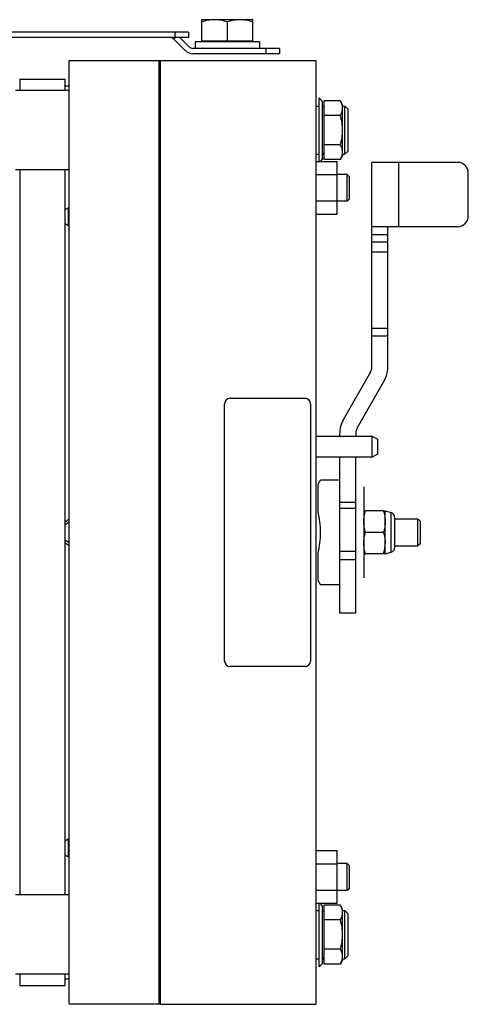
# Model space of a CAD drawing. Extents: x -1404 to 1181, y 8 to 1628.
# Tile 36 of 75: x -380 to -213, y 677 to 1044. Entities that reach past the tile are written whole.
import ezdxf

# ---------------------------------------------------------------- set-up
doc = ezdxf.new("R2010")
doc.units = 0
doc.header["$LTSCALE"] = 65.395
doc.layers.add('SG48_1', color=7, linetype='CONTINUOUS')

msp = doc.modelspace()

# ---------------------------------------------------------------- linework, layer by layer
at = {"layer": 'SG48_1', "color": 6, "linetype": 'CONTINUOUS'}
for p, q in [((-292.93, 1043.72), (-311.93, 1043.72)), ((-311.93, 1035.72), (-311.93, 1043.72)), ((-302.43, 1035.72), (-302.43, 1042.87)), ((-292.93, 1035.72), (-292.93, 1043.72)), ((-316.91, 1039.03), (-389.41, 1039.03)), ((-316.91, 1037.03), (-389.41, 1037.03)), ((-318.1, 1032.19), (-322.35, 1036.45)), ((-320.11, 1037.03), (-316.68, 1033.61)), ((-316.91, 1039.03), (-316.91, 1037.03)), ((-290.43, 1035.52), (-314.43, 1035.52)), ((-314.43, 1035.52), (-314.43, 1033.02)), ((-290.43, 1035.52), (-290.43, 1033.02)), ((-282.93, 1033.02), (-315.27, 1033.02)), ((-282.93, 1033.02), (-282.93, 1031.02)), ((-361.38, 1028.52), (-269.43, 1028.52)), ((-361.38, 676.52), (-361.38, 1028.52)), ((-327.88, 676.52), (-327.88, 1028.52)), ((-327.43, 1028.52), (-327.43, 676.52)), ((-269.43, 1028.52), (-269.43, 676.52)), ((-379.88, 1021.52), (-362.88, 1021.52)), ((-379.88, 1021.52), (-379.88, 1017.32)), ((-362.88, 1017.32), (-362.88, 1021.52)), ((-361.38, 1017.32), (-381.41, 1017.32)), ((-327.88, 1018.52), (-327.43, 1018.52)), ((-266.93, 1013.27), (-268.18, 1014.52)), ((-260.27, 1013.49), (-266.33, 1013.49)), ((-259.43, 1012.02), (-260.27, 1013.49)), ((-269.43, 1011.52), (-268.18, 1011.52)), ((-266.93, 991.77), (-266.93, 1013.27)), ((-266.93, 1011.52), (-266.33, 1011.52)), ((-266.33, 1011.22), (-266.93, 1011.22)), ((-259.43, 993.02), (-259.43, 1012.02)), ((-259.43, 1011.52), (-258.63, 1011.52)), ((-257.43, 1010.32), (-258.63, 1011.52)), ((-258.63, 993.52), (-258.63, 1011.52)), ((-257.43, 994.72), (-257.43, 1010.32)), ((-260.27, 1008.01), (-266.33, 1008.01)), ((-260.27, 997.04), (-266.33, 997.04)), ((-269.43, 993.52), (-268.18, 993.52)), ((-266.93, 991.77), (-267.86, 990.84)), ((-266.33, 993.82), (-266.93, 993.82)), ((-266.93, 993.52), (-266.33, 993.52)), ((-260.27, 991.55), (-266.33, 991.55)), ((-259.43, 993.02), (-260.27, 991.55)), ((-259.43, 993.52), (-258.63, 993.52)), ((-257.43, 994.72), (-258.63, 993.52)), ((-269.43, 990.84), (-261.43, 990.84)), ((-261.43, 971.21), (-261.43, 990.84)), ((-216.56, 990.52), (-248.56, 990.52)), ((-248.56, 914.25), (-248.56, 990.52)), ((-361.38, 987.72), (-381.41, 987.72)), ((-379.88, 987.72), (-379.88, 717.32)), ((-362.88, 717.32), (-362.88, 987.72)), ((-269.43, 985.93), (-261.43, 985.93)), ((-257.78, 986.02), (-261.43, 986.02)), ((-256.88, 985.12), (-257.78, 986.02)), ((-257.78, 976.02), (-257.78, 986.02)), ((-256.88, 976.92), (-256.88, 985.12)), ((-212.56, 970.52), (-212.56, 986.52)), ((-256.88, 976.92), (-257.78, 976.02)), ((-269.43, 976.12), (-261.43, 976.12)), ((-257.78, 976.02), (-261.43, 976.02)), ((-269.43, 971.21), (-261.43, 971.21)), ((-216.56, 966.52), (-248.56, 966.52)), ((-242.56, 914.25), (-242.56, 966.52)), ((-259.09, 894.68), (-249.23, 911.75)), ((-253.89, 891.68), (-244.04, 908.75)), ((-260.56, 889.18), (-260.56, 888.46)), ((-254.56, 889.18), (-254.56, 888.46)), ((-248.43, 880.52), (-248.43, 888.46)), ((-246.43, 881.68), (-248.43, 880.52)), ((-248.43, 880.52), (-269.43, 880.52)), ((-260.56, 880.52), (-260.56, 822.52)), ((-254.56, 822.52), (-254.56, 880.52)), ((-260.56, 872.02), (-267.68, 872.02)), ((-244.28, 860.52), (-250.85, 860.52)), ((-243.56, 860.52), (-241.3, 859.92)), ((-240.06, 857.52), (-231.33, 857.52)), ((-230.43, 856.62), (-231.33, 857.52)), ((-231.33, 847.52), (-231.33, 857.52)), ((-230.43, 848.42), (-230.43, 856.62)), ((-244.28, 852.52), (-250.85, 852.52)), ((-243.56, 844.52), (-243.56, 848.52)), ((-230.43, 848.42), (-231.33, 847.52)), ((-243.56, 844.52), (-241.3, 845.13)), ((-240.06, 847.52), (-231.33, 847.52)), ((-243.56, 844.52), (-250.85, 844.52)), ((-260.56, 833.02), (-267.68, 833.02)), ((-260.56, 822.52), (-254.56, 822.52)), ((-269.43, 733.84), (-261.43, 733.84)), ((-261.43, 714.21), (-261.43, 733.84)), ((-269.43, 728.93), (-261.43, 728.93)), ((-257.78, 729.02), (-261.43, 729.02)), ((-256.88, 728.12), (-257.78, 729.02)), ((-257.78, 719.02), (-257.78, 729.02)), ((-256.88, 719.92), (-256.88, 728.12)), ((-256.88, 719.92), (-257.78, 719.02)), ((-361.38, 717.32), (-381.41, 717.32)), ((-269.43, 719.12), (-261.43, 719.12)), ((-257.78, 719.02), (-261.43, 719.02)), ((-269.43, 714.21), (-261.43, 714.21)), ((-266.93, 713.27), (-267.86, 714.21)), ((-266.93, 691.77), (-266.93, 713.27)), ((-260.27, 713.49), (-266.33, 713.49)), ((-259.43, 712.02), (-260.27, 713.49)), ((-269.43, 711.52), (-268.18, 711.52)), ((-266.93, 711.52), (-266.33, 711.52)), ((-259.43, 693.02), (-259.43, 712.02)), ((-259.43, 711.52), (-258.63, 711.52)), ((-257.43, 710.32), (-258.63, 711.52)), ((-258.63, 693.52), (-258.63, 711.52)), ((-257.43, 694.72), (-257.43, 710.32)), ((-260.27, 708.01), (-266.33, 708.01)), ((-260.27, 697.04), (-266.33, 697.04)), ((-257.43, 694.72), (-258.63, 693.52)), ((-269.43, 693.52), (-268.18, 693.52)), ((-266.93, 691.77), (-268.18, 690.52)), ((-266.93, 693.52), (-266.33, 693.52)), ((-260.27, 691.55), (-266.33, 691.55)), ((-259.43, 693.02), (-260.27, 691.55)), ((-259.43, 693.52), (-258.63, 693.52)), ((-361.38, 687.72), (-381.41, 687.72)), ((-379.88, 687.72), (-379.88, 683.52)), ((-362.88, 683.52), (-362.88, 687.72)), ((-379.88, 683.52), (-362.88, 683.52)), ((-327.88, 676.52), (-361.38, 676.52)), ((-327.43, 676.52), (-269.43, 676.52))]:
    msp.add_line(p, q, dxfattribs=at)
at = {"layer": 'SG48_1', "color": 2, "linetype": 'CONTINUOUS'}
for p, q in [((-322.35, 1036.45), (-321.76, 1037.03)), ((-292.93, 1035.72), (-311.93, 1035.72)), ((-282.93, 1031.02), (-315.27, 1031.02)), ((-268.18, 990.84), (-268.18, 1014.52)), ((-266.33, 991.55), (-266.33, 1013.49)), ((-361.76, 973.56), (-361.76, 966.86)), ((-303.43, 804.52), (-303.43, 900.52)), ((-301.43, 902.52), (-273.43, 902.52)), ((-271.43, 900.52), (-271.43, 804.52)), ((-269.43, 888.46), (-248.43, 888.46)), ((-248.43, 888.46), (-246.43, 887.32)), ((-246.43, 887.32), (-246.43, 881.68)), ((-268.56, 860.25), (-268.56, 870.42)), ((-251.56, 869.52), (-251.56, 835.52)), ((-251.56, 860.52), (-250.85, 860.52)), ((-244.28, 860.52), (-243.56, 860.52)), ((-243.56, 848.52), (-243.56, 860.52)), ((-361.38, 856.34), (-362.88, 855.29)), ((-240.06, 858.31), (-240.06, 846.74)), ((-362.88, 849.75), (-361.38, 848.7)), ((-268.56, 834.62), (-268.56, 844.79)), ((-251.56, 844.52), (-250.85, 844.52)), ((-273.43, 802.52), (-301.43, 802.52)), ((-361.76, 738.19), (-361.76, 731.49)), ((-268.18, 690.52), (-268.18, 714.21)), ((-266.33, 691.55), (-266.33, 713.49)), ((-266.33, 711.22), (-266.93, 711.22)), ((-266.93, 693.82), (-266.33, 693.82))]:
    msp.add_line(p, q, dxfattribs=at)
at = {"layer": 'SG48_1', "color": 9, "linetype": 'CONTINUOUS'}
for p, q in [((-321.91, 1037.03), (-321.91, 1039.03)), ((-287.93, 1031.02), (-287.93, 1033.02)), ((-238.56, 990.52), (-238.56, 966.52)), ((-242.56, 963.52), (-248.56, 963.52)), ((-248.56, 960.9), (-242.56, 960.9)), ((-242.56, 957.07), (-248.56, 957.07)), ((-248.56, 928.72), (-242.56, 928.72)), ((-242.56, 925.66), (-248.56, 925.66)), ((-260.56, 863.83), (-254.56, 863.83)), ((-260.56, 861.56), (-254.56, 861.56)), ((-241.3, 845.13), (-241.3, 859.92)), ((-260.56, 845.55), (-254.56, 845.55)), ((-260.56, 842.47), (-254.56, 842.47))]:
    msp.add_line(p, q, dxfattribs=at)
at = {"layer": 'SG48_1', "color": 2, "linetype": 'CONTINUOUS'}
for centre, radius, start, end in [((-323.76, 1035.03), 2, 45, 90), ((-315.27, 1035.02), 4, 225.0001, 269.9999), ((-390.51, 1021.58), 55.97, 299.592, 301.3736), ((-386.43, 927.93), 46.08, 57.0661, 59.2612), ((-301.43, 900.52), 2, 90.0003, 179.9997), ((-273.43, 900.52), 2, 0.0003, 89.9997), ((-301.43, 804.52), 2, 180.0003, 269.9997), ((-273.43, 804.52), 2, 270.0003, 359.9997), ((-386.1, 776.58), 45.46, 300.7236, 302.9487), ((-390.91, 682.8), 56.74, 58.6383, 60.3956)]:
    msp.add_arc(centre, radius, start, end, dxfattribs=at)
at = {"layer": 'SG48_1', "color": 6, "linetype": 'CONTINUOUS'}
for centre, radius, start, end in [((-315.27, 1035.02), 2, 225, 270), ((-366.27, 837.11), 181.9, 88.4572, 88.9298), ((-216.56, 986.52), 4, 0, 90), ((-216.56, 970.52), 4, 270, 360), ((-253.56, 914.25), 5, 330, 360), ((-253.56, 914.25), 11, 330, 360), ((-249.56, 889.18), 11, 150, 180), ((-249.56, 889.18), 5, 150, 180), ((-241.73, 858.31), 1.67, 0, 75), ((-241.73, 846.74), 1.67, 285, 360), ((-366.02, 856.82), 170.78, 271.0549, 271.5581)]:
    msp.add_arc(centre, radius, start, end, dxfattribs=at)
for points, knots in [([(-307.18, 1043.72), (-307.98, 1043.72), (-309.6, 1043.56), (-311.16, 1043.13), (-311.93, 1042.87)], [0, 0, 0, 0, 0.498121, 1, 1, 1, 1]), ([(-302.43, 1042.87), (-303.19, 1043.13), (-304.76, 1043.56), (-306.37, 1043.72), (-307.18, 1043.72)], [0, 0, 0, 0, 0.501879, 1, 1, 1, 1]), ([(-297.68, 1043.72), (-298.48, 1043.72), (-300.1, 1043.56), (-301.66, 1043.13), (-302.43, 1042.87)], [0, 0, 0, 0, 0.498121, 1, 1, 1, 1]), ([(-292.93, 1042.87), (-293.69, 1043.13), (-295.26, 1043.56), (-296.87, 1043.72), (-297.68, 1043.72)], [0, 0, 0, 0, 0.501879, 1, 1, 1, 1]), ([(-259.43, 1010.75), (-259.43, 1010.98), (-259.47, 1011.45), (-259.7, 1012.39), (-260.03, 1013.06), (-260.27, 1013.49)], [0, 0, 0, 0, 0.24057, 0.485841, 1, 1, 1, 1]), ([(-260.27, 1008.01), (-260.03, 1008.44), (-259.7, 1009.11), (-259.47, 1010.05), (-259.43, 1010.52), (-259.43, 1010.75)], [0, 0, 0, 0, 0.514159, 0.75943, 1, 1, 1, 1]), ([(-259.43, 1002.52), (-259.43, 1003.45), (-259.59, 1005.31), (-260.02, 1007.12), (-260.27, 1008.01)], [0, 0, 0, 0, 0.49989, 1, 1, 1, 1]), ([(-260.27, 997.04), (-260.02, 997.93), (-259.59, 999.74), (-259.43, 1001.6), (-259.43, 1002.52)], [0, 0, 0, 0, 0.50011, 1, 1, 1, 1]), ([(-259.43, 994.3), (-259.43, 994.53), (-259.47, 995), (-259.7, 995.94), (-260.03, 996.61), (-260.27, 997.04)], [0, 0, 0, 0, 0.24057, 0.485841, 1, 1, 1, 1]), ([(-260.27, 991.55), (-260.03, 991.98), (-259.7, 992.65), (-259.47, 993.59), (-259.43, 994.06), (-259.43, 994.3)], [0, 0, 0, 0, 0.514159, 0.75943, 1, 1, 1, 1]), ([(-244.28, 844.52), (-244.06, 845.17), (-243.7, 846.48), (-243.56, 847.85), (-243.56, 848.52)], [0, 0, 0, 0, 0.501879, 1, 1, 1, 1]), ([(-259.43, 710.75), (-259.43, 710.98), (-259.47, 711.45), (-259.7, 712.39), (-260.03, 713.06), (-260.27, 713.49)], [0, 0, 0, 0, 0.24057, 0.485841, 1, 1, 1, 1]), ([(-260.27, 708.01), (-260.03, 708.44), (-259.7, 709.11), (-259.47, 710.05), (-259.43, 710.52), (-259.43, 710.75)], [0, 0, 0, 0, 0.514159, 0.75943, 1, 1, 1, 1]), ([(-259.43, 702.52), (-259.43, 703.45), (-259.59, 705.31), (-260.02, 707.12), (-260.27, 708.01)], [0, 0, 0, 0, 0.49989, 1, 1, 1, 1]), ([(-260.27, 697.04), (-260.02, 697.93), (-259.59, 699.74), (-259.43, 701.6), (-259.43, 702.52)], [0, 0, 0, 0, 0.50011, 1, 1, 1, 1]), ([(-259.43, 694.3), (-259.43, 694.53), (-259.47, 695), (-259.7, 695.94), (-260.03, 696.61), (-260.27, 697.04)], [0, 0, 0, 0, 0.24057, 0.485841, 1, 1, 1, 1]), ([(-260.27, 691.55), (-260.03, 691.98), (-259.7, 692.65), (-259.47, 693.59), (-259.43, 694.06), (-259.43, 694.3)], [0, 0, 0, 0, 0.514159, 0.75943, 1, 1, 1, 1])]:
    msp.add_open_spline(points, degree=3, knots=knots, dxfattribs=at)
at = {"layer": 'SG48_1', "color": 2, "linetype": 'CONTINUOUS'}
for points, knots in [([(-268.56, 870.42), (-268.5, 870.55), (-268.39, 870.78), (-268.22, 871.1), (-268.07, 871.37), (-267.95, 871.57), (-267.87, 871.71), (-267.82, 871.79), (-267.78, 871.86), (-267.74, 871.92), (-267.72, 871.96), (-267.7, 871.99), (-267.69, 872.01), (-267.68, 872.02), (-267.68, 872.02), (-267.68, 872.02), (-267.68, 872.02)], [0, 0, 0, 0, 0.224313, 0.422836, 0.594363, 0.737591, 0.798092, 0.850967, 0.896074, 0.933267, 0.962386, 0.983274, 0.990599, 0.995833, 0.998969, 1, 1, 1, 1]), ([(-267.68, 852.52), (-267.68, 853.85), (-267.86, 856.45), (-268.3, 859.01), (-268.56, 860.25)], [0, 0, 0, 0, 0.510187, 1, 1, 1, 1]), ([(-251.56, 856.52), (-251.57, 856.86), (-251.52, 857.54), (-251.38, 858.55), (-251.15, 859.54), (-250.95, 860.2), (-250.85, 860.52)], [0, 0, 0, 0, 0.248852, 0.498235, 0.748579, 1, 1, 1, 1]), ([(-244.28, 860.52), (-244.17, 860.2), (-243.97, 859.54), (-243.74, 858.55), (-243.6, 857.54), (-243.55, 856.86), (-243.56, 856.52)], [0, 0, 0, 0, 0.251422, 0.50177, 0.751147, 1, 1, 1, 1]), ([(-250.85, 852.52), (-250.95, 852.85), (-251.15, 853.5), (-251.38, 854.5), (-251.52, 855.51), (-251.57, 856.18), (-251.56, 856.52)], [0, 0, 0, 0, 0.251422, 0.501771, 0.751148, 1, 1, 1, 1]), ([(-243.56, 856.52), (-243.55, 856.18), (-243.6, 855.51), (-243.74, 854.5), (-243.97, 853.5), (-244.17, 852.85), (-244.28, 852.52)], [0, 0, 0, 0, 0.248852, 0.498235, 0.748579, 1, 1, 1, 1]), ([(-268.56, 844.79), (-268.3, 846.04), (-267.86, 848.6), (-267.68, 851.2), (-267.68, 852.52)], [0, 0, 0, 0, 0.489813, 1, 1, 1, 1]), ([(-251.56, 848.52), (-251.57, 848.86), (-251.52, 849.54), (-251.38, 850.55), (-251.15, 851.54), (-250.95, 852.2), (-250.85, 852.52)], [0, 0, 0, 0, 0.248852, 0.498235, 0.748579, 1, 1, 1, 1]), ([(-244.28, 852.52), (-244.17, 852.2), (-243.97, 851.54), (-243.74, 850.55), (-243.6, 849.54), (-243.55, 848.86), (-243.56, 848.52)], [0, 0, 0, 0, 0.251422, 0.50177, 0.751147, 1, 1, 1, 1]), ([(-250.85, 844.52), (-250.95, 844.85), (-251.15, 845.5), (-251.38, 846.5), (-251.52, 847.51), (-251.57, 848.18), (-251.56, 848.52)], [0, 0, 0, 0, 0.251422, 0.501771, 0.751148, 1, 1, 1, 1]), ([(-267.68, 833.02), (-267.68, 833.02), (-267.68, 833.03), (-267.68, 833.03), (-267.69, 833.04), (-267.7, 833.06), (-267.72, 833.08), (-267.74, 833.13), (-267.78, 833.19), (-267.82, 833.26), (-267.87, 833.34), (-267.95, 833.47), (-268.07, 833.67), (-268.22, 833.95), (-268.39, 834.27), (-268.5, 834.5), (-268.56, 834.62)], [0, 0, 0, 0, 0.001027, 0.004161, 0.009396, 0.016722, 0.037615, 0.066737, 0.10393, 0.149035, 0.201907, 0.262406, 0.405637, 0.577165, 0.775687, 1, 1, 1, 1])]:
    msp.add_open_spline(points, degree=3, knots=knots, dxfattribs=at)
at = {"layer": 'SG48_1', "color": 6, "linetype": 'CONTINUOUS'}
for points in [[(-361.38, 857.6), (-361.87, 857.16), (-362.37, 856.74), (-362.88, 856.32)], [(-362.88, 848.73), (-362.37, 848.31), (-361.87, 847.88), (-361.38, 847.44)]]:
    msp.add_open_spline(points, degree=3, dxfattribs=at)

doc.saveas('drawing.dxf')
